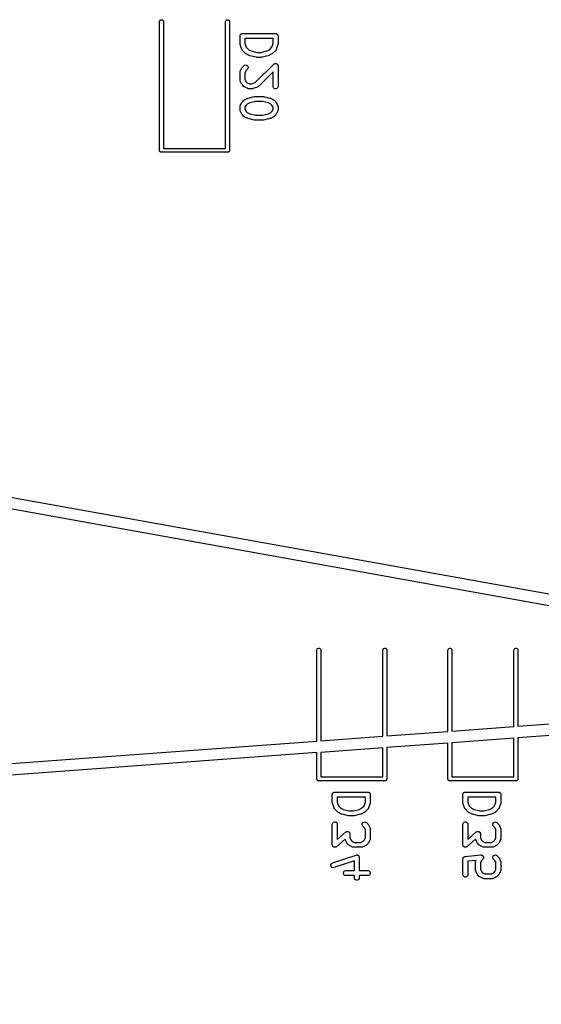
# Model space of a CAD drawing. Extents: x 48 to 353, y -143 to -50.
# Tile 35 of 70: x 145 to 161, y -104 to -74. Entities that reach past the tile are written whole.
import ezdxf

# ---------------------------------------------------------------- set-up
doc = ezdxf.new("R2010")
doc.units = 0
doc.header["$MEASUREMENT"] = 0
doc.layers.add('BLACK', color=7, linetype='CONTINUOUS')

msp = doc.modelspace()

# ---------------------------------------------------------------- linework, layer by layer
at = {"layer": 'Black'}
for p, q in [((148.959, -74.55), (148.962, -74.5295)), ((148.959, -78.45), (148.959, -74.55)), ((148.962, -74.5295), (148.973, -74.5114)), ((148.973, -74.5114), (148.989, -74.498)), ((148.989, -74.498), (149.008, -74.4909)), ((149.008, -74.4909), (149.029, -74.4909)), ((149.029, -74.4909), (149.049, -74.498)), ((149.049, -74.498), (149.065, -74.5114)), ((149.065, -74.5114), (149.075, -74.5295)), ((149.075, -74.5295), (149.079, -74.55)), ((149.079, -74.55), (149.079, -78.39)), ((150.959, -74.55), (150.962, -74.5295)), ((150.959, -78.39), (150.959, -74.55)), ((150.962, -74.5295), (150.973, -74.5114)), ((150.973, -74.5114), (150.989, -74.498)), ((150.989, -74.498), (151.008, -74.4909)), ((151.008, -74.4909), (151.029, -74.4909)), ((151.029, -74.4909), (151.049, -74.498)), ((151.049, -74.498), (151.065, -74.5114)), ((151.065, -74.5114), (151.075, -74.5295)), ((151.075, -74.5295), (151.079, -74.55)), ((151.079, -74.55), (151.079, -78.45)), ((151.396, -74.9857), (151.397, -74.9793)), ((151.396, -75.2238), (151.396, -74.9857)), ((151.397, -74.9727), (151.4, -74.9665)), ((151.397, -74.9793), (151.397, -74.9727)), ((151.4, -74.9665), (151.401, -74.9601)), ((151.401, -74.9601), (151.404, -74.9544)), ((151.404, -74.9544), (151.406, -74.9482)), ((151.406, -74.9482), (151.41, -74.9432)), ((151.41, -74.9432), (151.414, -74.9375)), ((151.414, -74.9375), (151.419, -74.9333)), ((151.419, -74.9333), (151.423, -74.9283)), ((151.423, -74.9283), (151.429, -74.925)), ((151.429, -74.925), (151.434, -74.9208)), ((151.434, -74.9208), (151.44, -74.9185)), ((151.44, -74.9185), (151.445, -74.9152)), ((151.445, -74.9152), (151.452, -74.9141)), ((151.452, -74.9141), (151.458, -74.9119)), ((151.458, -74.9119), (151.465, -74.9119)), ((151.465, -74.9119), (151.471, -74.9107)), ((151.471, -74.9107), (152.471, -74.9107)), ((151.546, -75.0607), (151.546, -75.2116)), ((152.396, -75.0607), (151.546, -75.0607)), ((152.396, -75.2116), (152.396, -75.0607)), ((152.471, -74.9107), (152.478, -74.9119)), ((152.478, -74.9119), (152.484, -74.9119)), ((152.484, -74.9119), (152.49, -74.9141)), ((152.49, -74.9141), (152.497, -74.9152)), ((152.497, -74.9152), (152.502, -74.9185)), ((152.502, -74.9185), (152.509, -74.9208)), ((152.509, -74.9208), (152.514, -74.925)), ((152.514, -74.925), (152.519, -74.9283)), ((152.519, -74.9283), (152.524, -74.9333)), ((152.524, -74.9333), (152.529, -74.9375)), ((152.529, -74.9375), (152.532, -74.9432)), ((152.532, -74.9432), (152.536, -74.9482)), ((152.536, -74.9482), (152.538, -74.9544)), ((152.538, -74.9544), (152.542, -74.9601)), ((152.542, -74.9601), (152.543, -74.9665)), ((152.543, -74.9665), (152.545, -74.9727)), ((152.545, -74.9727), (152.545, -74.9793)), ((152.545, -74.9793), (152.546, -74.9857)), ((152.546, -74.9857), (152.546, -75.2238)), ((151.398, -75.2356), (151.396, -75.2238)), ((151.4, -75.2475), (151.398, -75.2356)), ((151.448, -75.3904), (151.4, -75.2475)), ((151.45, -75.3942), (151.448, -75.3904)), ((151.451, -75.3984), (151.45, -75.3942)), ((151.456, -75.4056), (151.451, -75.3984)), ((151.46, -75.4133), (151.456, -75.4056)), ((151.463, -75.4162), (151.46, -75.4133)), ((151.466, -75.4197), (151.463, -75.4162)), ((151.561, -75.5149), (151.466, -75.4197)), ((151.546, -75.2116), (151.584, -75.3262)), ((151.584, -75.3262), (151.658, -75.4003)), ((151.658, -75.4003), (151.735, -75.4388)), ((151.735, -75.4388), (151.909, -75.4821)), ((151.909, -75.4821), (152.033, -75.4821)), ((152.033, -75.4821), (152.207, -75.4388)), ((152.207, -75.4388), (152.284, -75.4003)), ((152.284, -75.4003), (152.358, -75.3262)), ((152.358, -75.3262), (152.396, -75.2116)), ((152.477, -75.4197), (152.381, -75.5149)), ((152.479, -75.4162), (152.477, -75.4197)), ((152.482, -75.4133), (152.479, -75.4162)), ((152.486, -75.4056), (152.482, -75.4133)), ((152.491, -75.3984), (152.486, -75.4056)), ((152.493, -75.3942), (152.491, -75.3984)), ((152.495, -75.3904), (152.493, -75.3942)), ((152.542, -75.2475), (152.495, -75.3904)), ((152.544, -75.2356), (152.542, -75.2475)), ((152.546, -75.2238), (152.544, -75.2356)), ((151.571, -75.5218), (151.561, -75.5149)), ((151.58, -75.529), (151.571, -75.5218)), ((151.676, -75.5766), (151.58, -75.529)), ((151.684, -75.5789), (151.676, -75.5766)), ((151.691, -75.5823), (151.684, -75.5789)), ((151.882, -75.6299), (151.691, -75.5823)), ((151.891, -75.6305), (151.882, -75.6299)), ((151.9, -75.6321), (151.891, -75.6305)), ((152.043, -75.6321), (151.9, -75.6321)), ((152.052, -75.6305), (152.043, -75.6321)), ((152.061, -75.6299), (152.052, -75.6305)), ((152.251, -75.5823), (152.061, -75.6299)), ((152.259, -75.5789), (152.251, -75.5823)), ((152.267, -75.5766), (152.259, -75.5789)), ((152.362, -75.529), (152.267, -75.5766)), ((152.371, -75.5218), (152.362, -75.529)), ((152.381, -75.5149), (152.371, -75.5218)), ((72.6957, -76.0315), (176.279, -94.6917)), ((151.396, -76.081), (151.397, -76.0767)), ((151.396, -76.319), (151.396, -76.081)), ((151.397, -76.0724), (151.399, -76.064)), ((151.397, -76.0767), (151.397, -76.0724)), ((151.399, -76.064), (151.401, -76.0553)), ((151.401, -76.0553), (151.403, -76.0516)), ((151.403, -76.0516), (151.404, -76.0474)), ((151.404, -76.0474), (151.452, -75.9522)), ((151.452, -75.9522), (151.459, -75.9425)), ((151.459, -75.9425), (151.466, -75.9327)), ((151.466, -75.9327), (151.513, -75.8851)), ((151.513, -75.8851), (151.535, -75.8701)), ((151.535, -75.8701), (151.56, -75.8634)), ((151.58, -76.0301), (151.546, -76.0987)), ((151.56, -75.8634), (151.586, -75.8657)), ((151.619, -75.9911), (151.58, -76.0301)), ((151.586, -75.8657), (151.609, -75.8767)), ((151.609, -75.8767), (151.628, -75.8951)), ((151.634, -75.9698), (151.619, -75.9911)), ((151.628, -75.8951), (151.639, -75.9187)), ((151.641, -75.9446), (151.634, -75.9698)), ((151.639, -75.9187), (151.641, -75.9446)), ((151.859, -76.3964), (152.418, -75.8374)), ((152.396, -76.0715), (151.953, -76.5149)), ((152.396, -76.5095), (152.396, -76.0715)), ((152.418, -75.8374), (152.426, -75.8318)), ((152.426, -75.8318), (152.434, -75.8255)), ((152.434, -75.8255), (152.437, -75.8244)), ((152.437, -75.8244), (152.439, -75.8225)), ((152.439, -75.8225), (152.449, -75.82)), ((152.449, -75.82), (152.458, -75.8166)), ((152.458, -75.8166), (152.461, -75.8166)), ((152.461, -75.8166), (152.465, -75.8158)), ((152.465, -75.8158), (152.474, -75.8166)), ((152.474, -75.8166), (152.484, -75.8166)), ((152.484, -75.8166), (152.487, -75.8177)), ((152.487, -75.8177), (152.491, -75.818)), ((152.491, -75.818), (152.499, -75.8222)), ((152.499, -75.8222), (152.509, -75.8255)), ((152.509, -75.8255), (152.511, -75.8276)), ((152.511, -75.8276), (152.514, -75.829)), ((152.514, -75.829), (152.521, -75.836)), ((152.521, -75.836), (152.529, -75.8423)), ((152.529, -75.8423), (152.53, -75.8451)), ((152.53, -75.8451), (152.533, -75.8475)), ((152.533, -75.8475), (152.537, -75.8563)), ((152.537, -75.8563), (152.542, -75.8648)), ((152.542, -75.8648), (152.542, -75.8681)), ((152.542, -75.8681), (152.544, -75.8711)), ((152.544, -75.8711), (152.544, -75.8808)), ((152.544, -75.8808), (152.546, -75.8905)), ((152.546, -75.8905), (152.546, -76.5095)), ((151.397, -76.3233), (151.396, -76.319)), ((151.397, -76.3276), (151.397, -76.3233)), ((151.399, -76.336), (151.397, -76.3276)), ((151.401, -76.3447), (151.399, -76.336)), ((151.403, -76.3484), (151.401, -76.3447)), ((151.404, -76.3526), (151.403, -76.3484)), ((151.452, -76.4478), (151.404, -76.3526)), ((151.546, -76.0987), (151.546, -76.3013)), ((151.546, -76.3013), (151.58, -76.3699)), ((151.58, -76.3699), (151.611, -76.4003)), ((174.883, -94.7959), (72.7112, -76.3899)), ((151.459, -76.4575), (151.452, -76.4478)), ((151.466, -76.4673), (151.459, -76.4575)), ((151.513, -76.5149), (151.466, -76.4673)), ((151.523, -76.5218), (151.513, -76.5149)), ((151.533, -76.529), (151.523, -76.5218)), ((151.628, -76.5766), (151.533, -76.529)), ((151.611, -76.4003), (151.679, -76.4345)), ((151.632, -76.5778), (151.628, -76.5766)), ((151.636, -76.58), (151.632, -76.5778)), ((151.645, -76.5815), (151.636, -76.58)), ((151.653, -76.584), (151.645, -76.5815)), ((151.657, -76.5838), (151.653, -76.584)), ((151.662, -76.5845), (151.657, -76.5838)), ((151.757, -76.5845), (151.662, -76.5845)), ((151.679, -76.4345), (151.745, -76.4345)), ((151.745, -76.4345), (151.859, -76.3964)), ((151.769, -76.5824), (151.757, -76.5845)), ((151.781, -76.5807), (151.769, -76.5824)), ((151.923, -76.5331), (151.781, -76.5807)), ((151.927, -76.531), (151.923, -76.5331)), ((151.931, -76.5299), (151.927, -76.531)), ((151.939, -76.5248), (151.931, -76.5299)), ((151.946, -76.5207), (151.939, -76.5248)), ((151.949, -76.5174), (151.946, -76.5207)), ((151.953, -76.5149), (151.949, -76.5174)), ((152.401, -76.5352), (152.396, -76.5095)), ((152.414, -76.5577), (152.401, -76.5352)), ((152.434, -76.5745), (152.414, -76.5577)), ((152.458, -76.5834), (152.434, -76.5745)), ((152.484, -76.5834), (152.458, -76.5834)), ((152.509, -76.5745), (152.484, -76.5834)), ((152.529, -76.5577), (152.509, -76.5745)), ((152.542, -76.5352), (152.529, -76.5577)), ((152.546, -76.5095), (152.542, -76.5352)), ((151.459, -76.9901), (151.466, -76.9803)), ((151.466, -76.9803), (151.513, -76.9327)), ((151.513, -76.9327), (151.523, -76.9258)), ((151.523, -76.9258), (151.533, -76.9186)), ((151.533, -76.9186), (151.628, -76.871)), ((151.628, -76.871), (151.636, -76.8687)), ((151.636, -76.8687), (151.643, -76.8653)), ((151.643, -76.8653), (151.834, -76.8177)), ((151.861, -76.9655), (151.688, -77.0089)), ((151.834, -76.8177), (151.843, -76.8171)), ((151.843, -76.8171), (151.852, -76.8155)), ((151.852, -76.8155), (152.09, -76.8155)), ((152.081, -76.9655), (151.861, -76.9655)), ((152.254, -77.0089), (152.081, -76.9655)), ((152.09, -76.8155), (152.099, -76.8171)), ((152.099, -76.8171), (152.108, -76.8177)), ((152.108, -76.8177), (152.299, -76.8653)), ((152.299, -76.8653), (152.306, -76.8687)), ((152.306, -76.8687), (152.314, -76.871)), ((152.314, -76.871), (152.409, -76.9186)), ((152.409, -76.9186), (152.419, -76.9258)), ((152.419, -76.9258), (152.429, -76.9327)), ((152.429, -76.9327), (152.477, -76.9803)), ((152.477, -76.9803), (152.483, -76.9901)), ((151.396, -77.1286), (151.397, -77.1243)), ((151.396, -77.2238), (151.396, -77.1286)), ((151.397, -77.2281), (151.396, -77.2238)), ((151.397, -77.12), (151.399, -77.1116)), ((151.397, -77.1243), (151.397, -77.12)), ((151.397, -77.2324), (151.397, -77.2281)), ((151.399, -77.2408), (151.397, -77.2324)), ((151.399, -77.1116), (151.401, -77.1029)), ((151.401, -77.2495), (151.399, -77.2408)), ((151.401, -77.1029), (151.403, -77.0992)), ((151.403, -77.2532), (151.401, -77.2495)), ((151.403, -77.0992), (151.404, -77.095)), ((151.404, -77.2574), (151.403, -77.2532)), ((151.404, -77.095), (151.452, -76.9998)), ((151.452, -77.3526), (151.404, -77.2574)), ((151.452, -76.9998), (151.459, -76.9901)), ((151.58, -77.0778), (151.546, -77.1463)), ((151.546, -77.1463), (151.546, -77.2061)), ((151.546, -77.2061), (151.58, -77.2746)), ((151.611, -77.0474), (151.58, -77.0778)), ((151.58, -77.2746), (151.611, -77.305)), ((151.688, -77.0089), (151.611, -77.0474)), ((152.331, -77.0474), (152.254, -77.0089)), ((152.362, -77.0778), (152.331, -77.0474)), ((152.331, -77.305), (152.362, -77.2746)), ((152.396, -77.1463), (152.362, -77.0778)), ((152.362, -77.2746), (152.396, -77.2061)), ((152.396, -77.2061), (152.396, -77.1463)), ((152.483, -76.9901), (152.491, -76.9998)), ((152.491, -76.9998), (152.538, -77.095)), ((152.538, -77.2574), (152.491, -77.3526)), ((152.538, -77.095), (152.539, -77.0992)), ((152.539, -77.2532), (152.538, -77.2574)), ((152.539, -77.0992), (152.542, -77.1029)), ((152.542, -77.2495), (152.539, -77.2532)), ((152.542, -77.1029), (152.543, -77.1116)), ((152.543, -77.2408), (152.542, -77.2495)), ((152.543, -77.1116), (152.546, -77.12)), ((152.546, -77.2324), (152.543, -77.2408)), ((152.546, -77.12), (152.545, -77.1243)), ((152.545, -77.1243), (152.546, -77.1286)), ((152.546, -77.2238), (152.545, -77.2281)), ((152.545, -77.2281), (152.546, -77.2324)), ((152.546, -77.1286), (152.546, -77.2238)), ((151.459, -77.3622), (151.452, -77.3526)), ((151.466, -77.3721), (151.459, -77.3622)), ((151.513, -77.4197), (151.466, -77.3721)), ((151.523, -77.4266), (151.513, -77.4197)), ((151.533, -77.4337), (151.523, -77.4266)), ((151.628, -77.4814), (151.533, -77.4337)), ((151.611, -77.305), (151.688, -77.3435)), ((151.636, -77.4837), (151.628, -77.4814)), ((151.643, -77.487), (151.636, -77.4837)), ((151.834, -77.5347), (151.643, -77.487)), ((151.688, -77.3435), (151.861, -77.3869)), ((151.843, -77.5353), (151.834, -77.5347)), ((151.852, -77.5369), (151.843, -77.5353)), ((152.09, -77.5369), (151.852, -77.5369)), ((151.861, -77.3869), (152.081, -77.3869)), ((152.081, -77.3869), (152.254, -77.3435)), ((152.099, -77.5353), (152.09, -77.5369)), ((152.108, -77.5347), (152.099, -77.5353)), ((152.299, -77.487), (152.108, -77.5347)), ((152.254, -77.3435), (152.331, -77.305)), ((152.306, -77.4837), (152.299, -77.487)), ((152.314, -77.4814), (152.306, -77.4837)), ((152.409, -77.4337), (152.314, -77.4814)), ((152.419, -77.4266), (152.409, -77.4337)), ((152.429, -77.4197), (152.419, -77.4266)), ((152.477, -77.3721), (152.429, -77.4197)), ((152.483, -77.3622), (152.477, -77.3721)), ((152.491, -77.3526), (152.483, -77.3622)), ((148.96, -78.4552), (148.959, -78.45)), ((148.96, -78.4604), (148.96, -78.4552)), ((148.961, -78.4653), (148.96, -78.4604)), ((148.962, -78.4705), (148.961, -78.4653)), ((148.965, -78.4751), (148.962, -78.4705)), ((149.079, -78.39), (150.959, -78.39)), ((151.075, -78.4705), (151.073, -78.4751)), ((151.076, -78.4653), (151.075, -78.4705)), ((151.078, -78.4604), (151.076, -78.4653)), ((151.079, -78.45), (151.078, -78.4552)), ((151.078, -78.4552), (151.078, -78.4604)), ((148.967, -78.48), (148.965, -78.4751)), ((148.97, -78.484), (148.967, -78.48)), ((148.973, -78.4886), (148.97, -78.484)), ((148.977, -78.4919), (148.973, -78.4886)), ((148.98, -78.496), (148.977, -78.4919)), ((148.985, -78.4986), (148.98, -78.496)), ((148.989, -78.502), (148.985, -78.4986)), ((148.994, -78.5038), (148.989, -78.502)), ((148.998, -78.5064), (148.994, -78.5038)), ((149.003, -78.5073), (148.998, -78.5064)), ((149.008, -78.5091), (149.003, -78.5073)), ((149.014, -78.5091), (149.008, -78.5091)), ((149.019, -78.51), (149.014, -78.5091)), ((151.019, -78.51), (149.019, -78.51)), ((151.024, -78.5091), (151.019, -78.51)), ((151.029, -78.5091), (151.024, -78.5091)), ((151.034, -78.5073), (151.029, -78.5091)), ((151.039, -78.5064), (151.034, -78.5073)), ((151.044, -78.5038), (151.039, -78.5064)), ((151.049, -78.502), (151.044, -78.5038)), ((151.053, -78.4986), (151.049, -78.502)), ((151.057, -78.496), (151.053, -78.4986)), ((151.061, -78.4919), (151.057, -78.496)), ((151.065, -78.4886), (151.061, -78.4919)), ((151.067, -78.484), (151.065, -78.4886)), ((151.071, -78.48), (151.067, -78.484)), ((151.073, -78.4751), (151.071, -78.48)), ((153.721, -93.6), (153.725, -93.5795)), ((153.721, -96.351), (153.721, -93.6)), ((153.725, -93.5795), (153.735, -93.5614)), ((153.735, -93.5614), (153.751, -93.548)), ((153.751, -93.548), (153.771, -93.5409)), ((153.771, -93.5409), (153.792, -93.5409)), ((153.792, -93.5409), (153.811, -93.548)), ((153.811, -93.548), (153.827, -93.5614)), ((153.827, -93.5614), (153.838, -93.5795)), ((153.838, -93.5795), (153.841, -93.6)), ((153.841, -93.6), (153.841, -96.3422)), ((155.721, -93.6), (155.725, -93.5795)), ((155.721, -96.204), (155.721, -93.6)), ((155.725, -93.5795), (155.735, -93.5614)), ((155.735, -93.5614), (155.751, -93.548)), ((155.751, -93.548), (155.771, -93.5409)), ((155.771, -93.5409), (155.792, -93.5409)), ((155.792, -93.5409), (155.811, -93.548)), ((155.811, -93.548), (155.827, -93.5614)), ((155.827, -93.5614), (155.838, -93.5795)), ((155.838, -93.5795), (155.841, -93.6)), ((155.841, -93.6), (155.841, -96.1952)), ((157.69, -93.6), (157.694, -93.5795)), ((157.69, -96.0593), (157.69, -93.6)), ((157.694, -93.5795), (157.704, -93.5614)), ((157.704, -93.5614), (157.72, -93.548)), ((157.72, -93.548), (157.74, -93.5409)), ((157.74, -93.5409), (157.76, -93.5409)), ((157.76, -93.5409), (157.78, -93.548)), ((157.78, -93.548), (157.796, -93.5614)), ((157.796, -93.5614), (157.806, -93.5795)), ((157.806, -93.5795), (157.81, -93.6)), ((157.81, -93.6), (157.81, -96.0505)), ((159.69, -93.6), (159.694, -93.5795)), ((159.69, -95.9124), (159.69, -93.6)), ((159.694, -93.5795), (159.704, -93.5614)), ((159.704, -93.5614), (159.72, -93.548)), ((159.72, -93.548), (159.74, -93.5409)), ((159.74, -93.5409), (159.76, -93.5409)), ((159.76, -93.5409), (159.78, -93.548)), ((159.78, -93.548), (159.796, -93.5614)), ((159.796, -93.5614), (159.806, -93.5795)), ((159.806, -93.5795), (159.81, -93.6)), ((159.81, -93.6), (159.81, -95.9035)), ((159.81, -95.9035), (174.883, -94.7959)), ((176.23, -95.0478), (159.81, -96.2545)), ((155.841, -96.1952), (157.69, -96.0593)), ((157.81, -96.0505), (159.69, -95.9124)), ((48.7959, -104.061), (153.721, -96.351)), ((153.841, -96.3422), (155.721, -96.204)), ((159.69, -96.2633), (157.81, -96.4015)), ((159.69, -97.44), (159.69, -96.2633)), ((159.81, -96.2545), (159.81, -97.5)), ((155.721, -96.5549), (153.841, -96.6931)), ((155.721, -97.44), (155.721, -96.5549)), ((157.69, -96.4103), (155.841, -96.5461)), ((155.841, -96.5461), (155.841, -97.5)), ((157.69, -97.5), (157.69, -96.4103)), ((157.81, -96.4015), (157.81, -97.44)), ((153.721, -96.7019), (49.9277, -104.329)), ((153.721, -97.5), (153.721, -96.7019)), ((153.841, -96.6931), (153.841, -97.44)), ((153.722, -97.5052), (153.721, -97.5)), ((153.722, -97.5104), (153.722, -97.5052)), ((153.724, -97.5153), (153.722, -97.5104)), ((153.725, -97.5205), (153.724, -97.5153)), ((153.727, -97.5251), (153.725, -97.5205)), ((153.729, -97.53), (153.727, -97.5251)), ((153.733, -97.534), (153.729, -97.53)), ((153.735, -97.5386), (153.733, -97.534)), ((153.739, -97.5419), (153.735, -97.5386)), ((153.743, -97.546), (153.739, -97.5419)), ((153.747, -97.5486), (153.743, -97.546)), ((153.751, -97.552), (153.747, -97.5486)), ((153.756, -97.5538), (153.751, -97.552)), ((153.761, -97.5564), (153.756, -97.5538)), ((153.766, -97.5573), (153.761, -97.5564)), ((153.771, -97.5591), (153.766, -97.5573)), ((153.776, -97.5591), (153.771, -97.5591)), ((153.781, -97.56), (153.776, -97.5591)), ((155.781, -97.56), (153.781, -97.56)), ((153.841, -97.44), (155.721, -97.44)), ((155.786, -97.5591), (155.781, -97.56)), ((155.792, -97.5591), (155.786, -97.5591)), ((155.797, -97.5573), (155.792, -97.5591)), ((155.802, -97.5564), (155.797, -97.5573)), ((155.806, -97.5538), (155.802, -97.5564)), ((155.811, -97.552), (155.806, -97.5538)), ((155.815, -97.5486), (155.811, -97.552)), ((155.82, -97.546), (155.815, -97.5486)), ((155.823, -97.5419), (155.82, -97.546)), ((155.827, -97.5386), (155.823, -97.5419)), ((155.83, -97.534), (155.827, -97.5386)), ((155.833, -97.53), (155.83, -97.534)), ((155.835, -97.5251), (155.833, -97.53)), ((155.838, -97.5205), (155.835, -97.5251)), ((155.839, -97.5153), (155.838, -97.5205)), ((155.84, -97.5104), (155.839, -97.5153)), ((155.841, -97.5), (155.84, -97.5052)), ((155.84, -97.5052), (155.84, -97.5104)), ((157.691, -97.5052), (157.69, -97.5)), ((157.691, -97.5104), (157.691, -97.5052)), ((157.693, -97.5153), (157.691, -97.5104)), ((157.694, -97.5205), (157.693, -97.5153)), ((157.696, -97.5251), (157.694, -97.5205)), ((157.698, -97.53), (157.696, -97.5251)), ((157.701, -97.534), (157.698, -97.53)), ((157.704, -97.5386), (157.701, -97.534)), ((157.708, -97.5419), (157.704, -97.5386)), ((157.711, -97.546), (157.708, -97.5419)), ((157.716, -97.5486), (157.711, -97.546)), ((157.72, -97.552), (157.716, -97.5486)), ((157.725, -97.5538), (157.72, -97.552)), ((157.729, -97.5564), (157.725, -97.5538)), ((157.735, -97.5573), (157.729, -97.5564)), ((157.74, -97.5591), (157.735, -97.5573)), ((157.745, -97.5591), (157.74, -97.5591)), ((157.75, -97.56), (157.745, -97.5591)), ((159.75, -97.56), (157.75, -97.56)), ((157.81, -97.44), (159.69, -97.44)), ((159.755, -97.5591), (159.75, -97.56)), ((159.76, -97.5591), (159.755, -97.5591)), ((159.765, -97.5573), (159.76, -97.5591)), ((159.771, -97.5564), (159.765, -97.5573)), ((159.775, -97.5538), (159.771, -97.5564)), ((159.78, -97.552), (159.775, -97.5538)), ((159.784, -97.5486), (159.78, -97.552)), ((159.789, -97.546), (159.784, -97.5486)), ((159.792, -97.5419), (159.789, -97.546)), ((159.796, -97.5386), (159.792, -97.5419)), ((159.799, -97.534), (159.796, -97.5386)), ((159.802, -97.53), (159.799, -97.534)), ((159.804, -97.5251), (159.802, -97.53)), ((159.806, -97.5205), (159.804, -97.5251)), ((159.807, -97.5153), (159.806, -97.5205)), ((159.809, -97.5104), (159.807, -97.5153)), ((159.81, -97.5), (159.809, -97.5052)), ((159.809, -97.5052), (159.809, -97.5104)), ((154.19, -97.9727), (154.192, -97.9663)), ((154.19, -98.2108), (154.19, -97.9727)), ((154.192, -97.9597), (154.194, -97.9535)), ((154.192, -97.9663), (154.192, -97.9597)), ((154.194, -97.9535), (154.195, -97.9471)), ((154.195, -97.9471), (154.198, -97.9414)), ((154.198, -97.9414), (154.2, -97.9352)), ((154.2, -97.9352), (154.205, -97.9302)), ((154.205, -97.9302), (154.208, -97.9245)), ((154.208, -97.9245), (154.213, -97.9203)), ((154.213, -97.9203), (154.217, -97.9153)), ((154.217, -97.9153), (154.223, -97.912)), ((154.223, -97.912), (154.228, -97.9078)), ((154.228, -97.9078), (154.234, -97.9055)), ((154.234, -97.9055), (154.24, -97.9022)), ((154.24, -97.9022), (154.246, -97.9011)), ((154.246, -97.9011), (154.252, -97.8989)), ((154.252, -97.8989), (154.259, -97.8989)), ((154.259, -97.8989), (154.265, -97.8977)), ((154.265, -97.8977), (155.265, -97.8977)), ((154.34, -98.0477), (154.34, -98.1986)), ((155.19, -98.0477), (154.34, -98.0477)), ((155.19, -98.1986), (155.19, -98.0477)), ((155.265, -97.8977), (155.272, -97.8989)), ((155.272, -97.8989), (155.278, -97.8989)), ((155.278, -97.8989), (155.285, -97.9011)), ((155.285, -97.9011), (155.291, -97.9022)), ((155.291, -97.9022), (155.297, -97.9055)), ((155.297, -97.9055), (155.303, -97.9078)), ((155.303, -97.9078), (155.308, -97.912)), ((155.308, -97.912), (155.314, -97.9153)), ((155.314, -97.9153), (155.318, -97.9203)), ((155.318, -97.9203), (155.323, -97.9245)), ((155.323, -97.9245), (155.326, -97.9302)), ((155.326, -97.9302), (155.33, -97.9352)), ((155.33, -97.9352), (155.333, -97.9414)), ((155.333, -97.9414), (155.336, -97.9471)), ((155.336, -97.9471), (155.337, -97.9535)), ((155.337, -97.9535), (155.339, -97.9597)), ((155.339, -97.9597), (155.339, -97.9663)), ((155.339, -97.9663), (155.34, -97.9727)), ((155.34, -97.9727), (155.34, -98.2108)), ((158.143, -97.9727), (158.144, -97.9663)), ((158.143, -98.2108), (158.143, -97.9727)), ((158.144, -97.9597), (158.147, -97.9535)), ((158.144, -97.9663), (158.144, -97.9597)), ((158.147, -97.9535), (158.148, -97.9471)), ((158.148, -97.9471), (158.151, -97.9414)), ((158.151, -97.9414), (158.153, -97.9352)), ((158.153, -97.9352), (158.158, -97.9302)), ((158.158, -97.9302), (158.161, -97.9245)), ((158.161, -97.9245), (158.166, -97.9203)), ((158.166, -97.9203), (158.17, -97.9153)), ((158.17, -97.9153), (158.176, -97.912)), ((158.176, -97.912), (158.181, -97.9078)), ((158.181, -97.9078), (158.187, -97.9055)), ((158.187, -97.9055), (158.193, -97.9022)), ((158.193, -97.9022), (158.199, -97.9011)), ((158.199, -97.9011), (158.205, -97.8989)), ((158.205, -97.8989), (158.212, -97.8989)), ((158.212, -97.8989), (158.218, -97.8977)), ((158.218, -97.8977), (159.218, -97.8977)), ((158.293, -98.0477), (158.293, -98.1986)), ((159.143, -98.0477), (158.293, -98.0477)), ((159.143, -98.1986), (159.143, -98.0477)), ((159.218, -97.8977), (159.225, -97.8989)), ((159.225, -97.8989), (159.231, -97.8989)), ((159.231, -97.8989), (159.237, -97.9011)), ((159.237, -97.9011), (159.244, -97.9022)), ((159.244, -97.9022), (159.25, -97.9055)), ((159.25, -97.9055), (159.256, -97.9078)), ((159.256, -97.9078), (159.261, -97.912)), ((159.261, -97.912), (159.266, -97.9153)), ((159.266, -97.9153), (159.271, -97.9203)), ((159.271, -97.9203), (159.276, -97.9245)), ((159.276, -97.9245), (159.279, -97.9302)), ((159.279, -97.9302), (159.283, -97.9352)), ((159.283, -97.9352), (159.285, -97.9414)), ((159.285, -97.9414), (159.289, -97.9471)), ((159.289, -97.9471), (159.29, -97.9535)), ((159.29, -97.9535), (159.292, -97.9597)), ((159.292, -97.9597), (159.292, -97.9663)), ((159.292, -97.9663), (159.293, -97.9727)), ((159.293, -97.9727), (159.293, -98.2108)), ((154.192, -98.2227), (154.19, -98.2108)), ((154.194, -98.2345), (154.192, -98.2227)), ((154.242, -98.3774), (154.194, -98.2345)), ((154.244, -98.3812), (154.242, -98.3774)), ((154.245, -98.3854), (154.244, -98.3812)), ((154.25, -98.3926), (154.245, -98.3854)), ((154.254, -98.4003), (154.25, -98.3926)), ((154.257, -98.4032), (154.254, -98.4003)), ((154.26, -98.4067), (154.257, -98.4032)), ((154.355, -98.5019), (154.26, -98.4067)), ((154.34, -98.1986), (154.379, -98.3132)), ((154.379, -98.3132), (154.453, -98.3873)), ((154.453, -98.3873), (154.53, -98.4258)), ((154.53, -98.4258), (154.703, -98.4691)), ((154.828, -98.4691), (155.001, -98.4258)), ((155.001, -98.4258), (155.078, -98.3873)), ((155.078, -98.3873), (155.152, -98.3132)), ((155.152, -98.3132), (155.19, -98.1986)), ((155.271, -98.4067), (155.176, -98.5019)), ((155.273, -98.4032), (155.271, -98.4067)), ((155.277, -98.4003), (155.273, -98.4032)), ((155.281, -98.3926), (155.277, -98.4003)), ((155.286, -98.3854), (155.281, -98.3926)), ((155.287, -98.3812), (155.286, -98.3854)), ((155.289, -98.3774), (155.287, -98.3812)), ((155.337, -98.2345), (155.289, -98.3774)), ((155.338, -98.2227), (155.337, -98.2345)), ((155.34, -98.2108), (155.338, -98.2227)), ((158.145, -98.2227), (158.143, -98.2108)), ((158.147, -98.2345), (158.145, -98.2227)), ((158.195, -98.3774), (158.147, -98.2345)), ((158.197, -98.3812), (158.195, -98.3774)), ((158.198, -98.3854), (158.197, -98.3812)), ((158.203, -98.3926), (158.198, -98.3854)), ((158.207, -98.4003), (158.203, -98.3926)), ((158.21, -98.4032), (158.207, -98.4003)), ((158.213, -98.4067), (158.21, -98.4032)), ((158.308, -98.5019), (158.213, -98.4067)), ((158.293, -98.1986), (158.331, -98.3132)), ((158.331, -98.3132), (158.406, -98.3873)), ((158.406, -98.3873), (158.483, -98.4258)), ((158.483, -98.4258), (158.656, -98.4691)), ((158.78, -98.4691), (158.954, -98.4258)), ((158.954, -98.4258), (159.031, -98.3873)), ((159.031, -98.3873), (159.105, -98.3132)), ((159.105, -98.3132), (159.143, -98.1986)), ((159.224, -98.4067), (159.128, -98.5019)), ((159.226, -98.4032), (159.224, -98.4067)), ((159.229, -98.4003), (159.226, -98.4032)), ((159.234, -98.3926), (159.229, -98.4003)), ((159.239, -98.3854), (159.234, -98.3926)), ((159.24, -98.3812), (159.239, -98.3854)), ((159.242, -98.3774), (159.24, -98.3812)), ((159.289, -98.2345), (159.242, -98.3774)), ((159.291, -98.2227), (159.289, -98.2345)), ((159.293, -98.2108), (159.291, -98.2227)), ((154.365, -98.5088), (154.355, -98.5019)), ((154.375, -98.516), (154.365, -98.5088)), ((154.47, -98.5636), (154.375, -98.516)), ((154.478, -98.5659), (154.47, -98.5636)), ((154.485, -98.5693), (154.478, -98.5659)), ((154.676, -98.6169), (154.485, -98.5693)), ((154.685, -98.6175), (154.676, -98.6169)), ((154.694, -98.6191), (154.685, -98.6175)), ((154.837, -98.6191), (154.694, -98.6191)), ((154.703, -98.4691), (154.828, -98.4691)), ((154.846, -98.6175), (154.837, -98.6191)), ((154.855, -98.6169), (154.846, -98.6175)), ((155.045, -98.5693), (154.855, -98.6169)), ((155.053, -98.5659), (155.045, -98.5693)), ((155.061, -98.5636), (155.053, -98.5659)), ((155.156, -98.516), (155.061, -98.5636)), ((155.166, -98.5088), (155.156, -98.516)), ((155.176, -98.5019), (155.166, -98.5088)), ((158.318, -98.5088), (158.308, -98.5019)), ((158.328, -98.516), (158.318, -98.5088)), ((158.423, -98.5636), (158.328, -98.516)), ((158.431, -98.5659), (158.423, -98.5636)), ((158.438, -98.5693), (158.431, -98.5659)), ((158.629, -98.6169), (158.438, -98.5693)), ((158.638, -98.6175), (158.629, -98.6169)), ((158.647, -98.6191), (158.638, -98.6175)), ((158.79, -98.6191), (158.647, -98.6191)), ((158.656, -98.4691), (158.78, -98.4691)), ((158.799, -98.6175), (158.79, -98.6191)), ((158.808, -98.6169), (158.799, -98.6175)), ((158.998, -98.5693), (158.808, -98.6169)), ((159.006, -98.5659), (158.998, -98.5693)), ((159.014, -98.5636), (159.006, -98.5659)), ((159.109, -98.516), (159.014, -98.5636)), ((159.119, -98.5088), (159.109, -98.516)), ((159.128, -98.5019), (159.119, -98.5088)), ((154.19, -98.8775), (154.195, -98.8518)), ((154.19, -99.4965), (154.19, -98.8775)), ((154.195, -98.8518), (154.208, -98.8293)), ((154.208, -98.8293), (154.228, -98.8125)), ((154.228, -98.8125), (154.252, -98.8036)), ((154.252, -98.8036), (154.278, -98.8036)), ((154.278, -98.8036), (154.303, -98.8125)), ((154.303, -98.8125), (154.323, -98.8293)), ((154.323, -98.8293), (154.336, -98.8518)), ((154.336, -98.8518), (154.34, -98.8775)), ((154.34, -98.8775), (154.34, -99.3312)), ((155.095, -98.884), (155.098, -98.8581)), ((155.102, -98.9092), (155.095, -98.884)), ((155.098, -98.8581), (155.109, -98.8345)), ((155.117, -98.9305), (155.102, -98.9092)), ((155.109, -98.8345), (155.127, -98.816)), ((155.156, -98.9695), (155.117, -98.9305)), ((155.127, -98.816), (155.151, -98.805)), ((155.151, -98.805), (155.177, -98.8028)), ((155.19, -99.038), (155.156, -98.9695)), ((155.177, -98.8028), (155.202, -98.8095)), ((155.19, -99.2883), (155.19, -99.038)), ((155.202, -98.8095), (155.223, -98.8244)), ((155.223, -98.8244), (155.271, -98.8721)), ((155.271, -98.8721), (155.278, -98.8819)), ((155.278, -98.8819), (155.285, -98.8916)), ((155.285, -98.8916), (155.332, -98.9868)), ((155.332, -98.9868), (155.334, -98.9909)), ((155.334, -98.9909), (155.336, -98.9947)), ((155.336, -98.9947), (155.337, -99.0033)), ((155.337, -99.0033), (155.34, -99.0118)), ((155.34, -99.0118), (155.34, -99.0161)), ((155.34, -99.0161), (155.34, -99.0203)), ((155.34, -99.0203), (155.34, -99.306)), ((158.143, -98.8775), (158.148, -98.8518)), ((158.143, -99.4965), (158.143, -98.8775)), ((158.148, -98.8518), (158.161, -98.8293)), ((158.161, -98.8293), (158.181, -98.8125)), ((158.181, -98.8125), (158.205, -98.8036)), ((158.205, -98.8036), (158.231, -98.8036)), ((158.231, -98.8036), (158.256, -98.8125)), ((158.256, -98.8125), (158.276, -98.8293)), ((158.276, -98.8293), (158.289, -98.8518)), ((158.289, -98.8518), (158.293, -98.8775)), ((158.293, -98.8775), (158.293, -99.3312)), ((159.048, -98.884), (159.051, -98.8581)), ((159.055, -98.9092), (159.048, -98.884)), ((159.051, -98.8581), (159.062, -98.8345)), ((159.07, -98.9305), (159.055, -98.9092)), ((159.062, -98.8345), (159.08, -98.816)), ((159.109, -98.9695), (159.07, -98.9305)), ((159.08, -98.816), (159.104, -98.805)), ((159.104, -98.805), (159.13, -98.8028)), ((159.143, -99.038), (159.109, -98.9695)), ((159.13, -98.8028), (159.155, -98.8095)), ((159.143, -99.2883), (159.143, -99.038)), ((159.155, -98.8095), (159.176, -98.8244)), ((159.176, -98.8244), (159.224, -98.8721)), ((159.224, -98.8721), (159.231, -98.8819)), ((159.231, -98.8819), (159.238, -98.8916)), ((159.238, -98.8916), (159.285, -98.9868)), ((159.285, -98.9868), (159.287, -98.9909)), ((159.287, -98.9909), (159.289, -98.9947)), ((159.289, -98.9947), (159.29, -99.0033)), ((159.29, -99.0033), (159.293, -99.0118)), ((159.293, -99.0118), (159.293, -99.0161)), ((159.293, -99.0161), (159.293, -99.0203)), ((159.293, -99.0203), (159.293, -99.306)), ((154.575, -99.3255), (154.315, -99.553)), ((154.34, -99.3312), (154.597, -99.1067)), ((154.576, -99.3317), (154.575, -99.3255)), ((154.578, -99.3354), (154.576, -99.3317)), ((154.579, -99.3396), (154.578, -99.3354)), ((154.627, -99.4348), (154.579, -99.3396)), ((154.597, -99.1067), (154.603, -99.1029)), ((154.603, -99.1029), (154.609, -99.0982)), ((154.609, -99.0982), (154.614, -99.0963)), ((154.614, -99.0963), (154.619, -99.0933)), ((154.619, -99.0933), (154.626, -99.0918)), ((154.626, -99.0918), (154.633, -99.0893)), ((154.633, -99.0893), (154.639, -99.0893)), ((154.639, -99.0893), (154.645, -99.0882)), ((154.645, -99.0882), (154.652, -99.0893)), ((154.652, -99.0893), (154.659, -99.0893)), ((154.659, -99.0893), (154.665, -99.0913)), ((154.665, -99.0913), (154.671, -99.0922)), ((154.671, -99.0922), (154.677, -99.0957)), ((154.677, -99.0957), (154.684, -99.0982)), ((154.684, -99.0982), (154.688, -99.102)), ((154.688, -99.102), (154.693, -99.1047)), ((154.693, -99.1047), (154.698, -99.1103)), ((154.698, -99.1103), (154.704, -99.115)), ((154.704, -99.115), (154.707, -99.12)), ((154.707, -99.12), (154.71, -99.1244)), ((154.71, -99.1244), (154.713, -99.1312)), ((154.713, -99.1312), (154.717, -99.1375)), ((154.717, -99.1375), (154.718, -99.1432)), ((154.718, -99.1432), (154.72, -99.1486)), ((154.72, -99.1486), (154.72, -99.156)), ((154.72, -99.156), (154.721, -99.1632)), ((154.721, -99.1632), (154.721, -99.2883)), ((154.721, -99.2883), (154.756, -99.3569)), ((154.756, -99.3569), (154.786, -99.3873)), ((155.126, -99.3873), (155.156, -99.3569)), ((155.156, -99.3569), (155.19, -99.2883)), ((155.332, -99.3396), (155.285, -99.4348)), ((155.334, -99.3354), (155.332, -99.3396)), ((155.336, -99.3317), (155.334, -99.3354)), ((155.337, -99.323), (155.336, -99.3317)), ((155.34, -99.3146), (155.337, -99.323)), ((155.34, -99.306), (155.34, -99.3103)), ((155.34, -99.3103), (155.34, -99.3146)), ((158.528, -99.3255), (158.268, -99.553)), ((158.293, -99.3312), (158.55, -99.1067)), ((158.529, -99.3317), (158.528, -99.3255)), ((158.531, -99.3354), (158.529, -99.3317)), ((158.532, -99.3396), (158.531, -99.3354)), ((158.58, -99.4348), (158.532, -99.3396)), ((158.55, -99.1067), (158.556, -99.1029)), ((158.556, -99.1029), (158.562, -99.0982)), ((158.562, -99.0982), (158.567, -99.0963)), ((158.567, -99.0963), (158.572, -99.0933)), ((158.572, -99.0933), (158.579, -99.0918)), ((158.579, -99.0918), (158.586, -99.0893)), ((158.586, -99.0893), (158.592, -99.0893)), ((158.592, -99.0893), (158.598, -99.0882)), ((158.598, -99.0882), (158.605, -99.0893)), ((158.605, -99.0893), (158.612, -99.0893)), ((158.612, -99.0893), (158.618, -99.0913)), ((158.618, -99.0913), (158.623, -99.0922)), ((158.623, -99.0922), (158.63, -99.0957)), ((158.63, -99.0957), (158.637, -99.0982)), ((158.637, -99.0982), (158.641, -99.102)), ((158.641, -99.102), (158.646, -99.1047)), ((158.646, -99.1047), (158.651, -99.1103)), ((158.651, -99.1103), (158.657, -99.115)), ((158.657, -99.115), (158.66, -99.12)), ((158.66, -99.12), (158.663, -99.1244)), ((158.663, -99.1244), (158.666, -99.1312)), ((158.666, -99.1312), (158.67, -99.1375)), ((158.67, -99.1375), (158.671, -99.1432)), ((158.671, -99.1432), (158.673, -99.1486)), ((158.673, -99.1486), (158.673, -99.156)), ((158.673, -99.156), (158.674, -99.1632)), ((158.674, -99.1632), (158.674, -99.2883)), ((158.674, -99.2883), (158.708, -99.3569)), ((158.708, -99.3569), (158.739, -99.3873)), ((159.079, -99.3873), (159.109, -99.3569)), ((159.109, -99.3569), (159.143, -99.2883)), ((159.285, -99.3396), (159.238, -99.4348)), ((159.287, -99.3354), (159.285, -99.3396)), ((159.289, -99.3317), (159.287, -99.3354)), ((159.29, -99.323), (159.289, -99.3317)), ((159.293, -99.3146), (159.29, -99.323)), ((159.293, -99.306), (159.293, -99.3103)), ((159.293, -99.3103), (159.293, -99.3146)), ((154.192, -99.5037), (154.19, -99.4965)), ((154.192, -99.5111), (154.192, -99.5037)), ((154.194, -99.5165), (154.192, -99.5111)), ((154.195, -99.5222), (154.194, -99.5165)), ((154.199, -99.5285), (154.195, -99.5222)), ((154.201, -99.5354), (154.199, -99.5285)), ((154.205, -99.5397), (154.201, -99.5354)), ((154.208, -99.5447), (154.205, -99.5397)), ((154.214, -99.5494), (154.208, -99.5447)), ((154.218, -99.555), (154.214, -99.5494)), ((154.223, -99.5578), (154.218, -99.555)), ((154.228, -99.5615), (154.223, -99.5578)), ((154.235, -99.564), (154.228, -99.5615)), ((154.241, -99.5675), (154.235, -99.564)), ((154.247, -99.5684), (154.241, -99.5675)), ((154.252, -99.5704), (154.247, -99.5684)), ((154.26, -99.5704), (154.252, -99.5704)), ((154.267, -99.5715), (154.26, -99.5704)), ((154.273, -99.5704), (154.267, -99.5715)), ((154.278, -99.5704), (154.273, -99.5704)), ((154.285, -99.5679), (154.278, -99.5704)), ((154.292, -99.5665), (154.285, -99.5679)), ((154.297, -99.5635), (154.292, -99.5665)), ((154.303, -99.5615), (154.297, -99.5635)), ((154.308, -99.5568), (154.303, -99.5615)), ((154.315, -99.553), (154.308, -99.5568)), ((154.634, -99.4445), (154.627, -99.4348)), ((154.641, -99.4543), (154.634, -99.4445)), ((154.689, -99.5019), (154.641, -99.4543)), ((154.698, -99.5088), (154.689, -99.5019)), ((154.708, -99.516), (154.698, -99.5088)), ((154.803, -99.5636), (154.708, -99.516)), ((154.786, -99.3873), (154.855, -99.4215)), ((154.807, -99.5648), (154.803, -99.5636)), ((154.811, -99.567), (154.807, -99.5648)), ((154.82, -99.5685), (154.811, -99.567)), ((154.828, -99.571), (154.82, -99.5685)), ((154.833, -99.5708), (154.828, -99.571)), ((154.837, -99.5715), (154.833, -99.5708)), ((155.075, -99.5715), (154.837, -99.5715)), ((154.855, -99.4215), (155.057, -99.4215)), ((155.057, -99.4215), (155.126, -99.3873)), ((155.079, -99.5708), (155.075, -99.5715)), ((155.083, -99.571), (155.079, -99.5708)), ((155.092, -99.5685), (155.083, -99.571)), ((155.101, -99.567), (155.092, -99.5685)), ((155.104, -99.5648), (155.101, -99.567)), ((155.108, -99.5636), (155.104, -99.5648)), ((155.204, -99.516), (155.108, -99.5636)), ((155.213, -99.5088), (155.204, -99.516)), ((155.223, -99.5019), (155.213, -99.5088)), ((155.271, -99.4543), (155.223, -99.5019)), ((155.278, -99.4445), (155.271, -99.4543)), ((155.285, -99.4348), (155.278, -99.4445)), ((158.145, -99.5037), (158.143, -99.4965)), ((158.145, -99.5111), (158.145, -99.5037)), ((158.147, -99.5165), (158.145, -99.5111)), ((158.148, -99.5222), (158.147, -99.5165)), ((158.151, -99.5285), (158.148, -99.5222)), ((158.154, -99.5354), (158.151, -99.5285)), ((158.158, -99.5397), (158.154, -99.5354)), ((158.161, -99.5447), (158.158, -99.5397)), ((158.166, -99.5494), (158.161, -99.5447)), ((158.171, -99.555), (158.166, -99.5494)), ((158.176, -99.5578), (158.171, -99.555)), ((158.181, -99.5615), (158.176, -99.5578)), ((158.188, -99.564), (158.181, -99.5615)), ((158.194, -99.5675), (158.188, -99.564)), ((158.2, -99.5684), (158.194, -99.5675)), ((158.205, -99.5704), (158.2, -99.5684)), ((158.213, -99.5704), (158.205, -99.5704)), ((158.22, -99.5715), (158.213, -99.5704)), ((158.225, -99.5704), (158.22, -99.5715)), ((158.231, -99.5704), (158.225, -99.5704)), ((158.238, -99.5679), (158.231, -99.5704)), ((158.245, -99.5665), (158.238, -99.5679)), ((158.25, -99.5635), (158.245, -99.5665)), ((158.256, -99.5615), (158.25, -99.5635)), ((158.261, -99.5568), (158.256, -99.5615)), ((158.268, -99.553), (158.261, -99.5568)), ((158.587, -99.4445), (158.58, -99.4348)), ((158.594, -99.4543), (158.587, -99.4445)), ((158.641, -99.5019), (158.594, -99.4543)), ((158.651, -99.5088), (158.641, -99.5019)), ((158.661, -99.516), (158.651, -99.5088)), ((158.756, -99.5636), (158.661, -99.516)), ((158.739, -99.3873), (158.807, -99.4215)), ((158.76, -99.5648), (158.756, -99.5636)), ((158.764, -99.567), (158.76, -99.5648)), ((158.773, -99.5685), (158.764, -99.567)), ((158.781, -99.571), (158.773, -99.5685)), ((158.785, -99.5708), (158.781, -99.571)), ((158.79, -99.5715), (158.785, -99.5708)), ((159.028, -99.5715), (158.79, -99.5715)), ((158.807, -99.4215), (159.01, -99.4215)), ((159.01, -99.4215), (159.079, -99.3873)), ((159.032, -99.5708), (159.028, -99.5715)), ((159.036, -99.571), (159.032, -99.5708)), ((159.045, -99.5685), (159.036, -99.571)), ((159.053, -99.567), (159.045, -99.5685)), ((159.057, -99.5648), (159.053, -99.567)), ((159.061, -99.5636), (159.057, -99.5648)), ((159.157, -99.516), (159.061, -99.5636)), ((159.166, -99.5088), (159.157, -99.516)), ((159.176, -99.5019), (159.166, -99.5088)), ((159.224, -99.4543), (159.176, -99.5019)), ((159.231, -99.4445), (159.224, -99.4543)), ((159.238, -99.4348), (159.231, -99.4445)), ((154.194, -100.044), (154.908, -99.8063)), ((154.908, -99.8063), (154.914, -99.8055)), ((154.914, -99.8055), (154.919, -99.8036)), ((154.919, -99.8036), (154.927, -99.8036)), ((154.927, -99.8036), (154.934, -99.8025)), ((154.934, -99.8025), (154.94, -99.8036)), ((154.94, -99.8036), (154.945, -99.8036)), ((154.945, -99.8036), (154.952, -99.8062)), ((154.952, -99.8062), (154.96, -99.8077)), ((154.96, -99.8077), (154.964, -99.8106)), ((154.964, -99.8106), (154.97, -99.8125)), ((154.97, -99.8125), (154.975, -99.8174)), ((154.975, -99.8174), (154.982, -99.8214)), ((154.982, -99.8214), (154.985, -99.8257)), ((154.985, -99.8257), (154.99, -99.8293)), ((154.99, -99.8293), (154.993, -99.8358)), ((154.993, -99.8358), (154.998, -99.8418)), ((154.998, -99.8418), (155, -99.847)), ((155, -99.847), (155.003, -99.8518)), ((155.003, -99.8518), (155.004, -99.8593)), ((155.004, -99.8593), (155.006, -99.8665)), ((155.006, -99.8665), (155.006, -99.872)), ((155.006, -99.872), (155.007, -99.8775)), ((155.007, -99.8775), (155.007, -100.279)), ((158.143, -99.9195), (158.146, -99.9095)), ((158.144, -99.9223), (158.143, -99.9195)), ((158.143, -99.9251), (158.144, -99.9223)), ((158.143, -100.401), (158.143, -99.9251)), ((158.146, -99.9095), (158.148, -99.8994)), ((158.148, -99.8994), (158.149, -99.897)), ((158.149, -99.897), (158.15, -99.8942)), ((158.15, -99.8942), (158.156, -99.8858)), ((158.156, -99.8858), (158.161, -99.8769)), ((158.161, -99.8769), (158.163, -99.8751)), ((158.163, -99.8751), (158.165, -99.8727)), ((158.165, -99.8727), (158.173, -99.8667)), ((158.173, -99.8667), (158.181, -99.8601)), ((158.181, -99.8601), (158.183, -99.8592)), ((158.183, -99.8592), (158.186, -99.8575)), ((158.186, -99.8575), (158.196, -99.8547)), ((158.196, -99.8547), (158.205, -99.8512)), ((158.205, -99.8512), (158.208, -99.8512)), ((158.208, -99.8512), (158.211, -99.8505)), ((158.211, -99.8505), (158.687, -99.8028)), ((158.687, -99.8028), (158.687, -99.8029)), ((158.687, -99.8029), (158.688, -99.8028)), ((158.688, -99.8028), (158.7, -99.8039)), ((158.7, -99.8039), (158.713, -99.8048)), ((158.747, -99.9305), (158.708, -99.9695)), ((158.713, -99.8048), (158.713, -99.805)), ((158.713, -99.805), (158.714, -99.805)), ((158.714, -99.805), (158.725, -99.8103)), ((158.725, -99.8103), (158.737, -99.8155)), ((158.737, -99.8155), (158.737, -99.8158)), ((158.737, -99.8158), (158.737, -99.816)), ((158.737, -99.816), (158.746, -99.8249)), ((158.746, -99.8249), (158.755, -99.8337)), ((158.748, -99.9301), (158.747, -99.9305)), ((158.755, -99.9194), (158.748, -99.9298)), ((158.748, -99.9298), (158.748, -99.9301)), ((158.755, -99.8337), (158.756, -99.8341)), ((158.762, -99.9092), (158.755, -99.9194)), ((158.756, -99.8341), (158.756, -99.8345)), ((158.756, -99.8345), (158.761, -99.8458)), ((158.761, -99.8458), (158.767, -99.8572)), ((158.763, -99.9087), (158.762, -99.9092)), ((158.766, -99.8961), (158.763, -99.9083)), ((158.763, -99.9083), (158.763, -99.9087)), ((158.769, -99.884), (158.766, -99.8961)), ((158.767, -99.8572), (158.767, -99.8576)), ((158.767, -99.8576), (158.767, -99.8581)), ((158.767, -99.8581), (158.768, -99.8705)), ((158.768, -99.8705), (158.769, -99.8831)), ((158.769, -99.8831), (158.769, -99.8835)), ((158.769, -99.8835), (158.769, -99.884)), ((159.048, -99.884), (159.051, -99.8581)), ((159.055, -99.9092), (159.048, -99.884)), ((159.051, -99.8581), (159.062, -99.8345)), ((159.07, -99.9305), (159.055, -99.9092)), ((159.062, -99.8345), (159.08, -99.816)), ((159.109, -99.9695), (159.07, -99.9305)), ((159.08, -99.816), (159.104, -99.805)), ((159.104, -99.805), (159.13, -99.8028)), ((159.13, -99.8028), (159.155, -99.8095)), ((159.155, -99.8095), (159.176, -99.8244)), ((159.176, -99.8244), (159.224, -99.8721)), ((159.224, -99.8721), (159.231, -99.8819)), ((159.231, -99.8819), (159.238, -99.8916)), ((159.238, -99.8916), (159.285, -99.9868)), ((154.144, -100.101), (154.154, -100.076)), ((154.144, -100.127), (154.144, -100.101)), ((154.152, -100.151), (154.144, -100.127)), ((154.168, -100.172), (154.152, -100.151)), ((154.154, -100.076), (154.171, -100.057)), ((154.19, -100.185), (154.168, -100.172)), ((154.171, -100.057), (154.194, -100.044)), ((154.216, -100.191), (154.19, -100.185)), ((154.241, -100.187), (154.216, -100.191)), ((154.857, -99.9815), (154.241, -100.187)), ((154.857, -100.279), (154.857, -99.9815)), ((158.541, -99.9681), (158.293, -99.993)), ((158.293, -99.993), (158.293, -100.401)), ((158.524, -100.02), (158.525, -100.016)), ((158.524, -100.258), (158.524, -100.02)), ((158.525, -100.012), (158.527, -100.003)), ((158.525, -100.016), (158.525, -100.012)), ((158.527, -100.003), (158.529, -99.9947)), ((158.529, -99.9947), (158.531, -99.9909)), ((158.531, -99.9909), (158.532, -99.9868)), ((158.532, -99.9868), (158.541, -99.9681)), ((158.708, -99.9695), (158.674, -100.038)), ((158.674, -100.038), (158.674, -100.241)), ((158.674, -100.241), (158.708, -100.309)), ((159.143, -100.038), (159.109, -99.9695)), ((159.109, -100.309), (159.143, -100.241)), ((159.143, -100.241), (159.143, -100.038)), ((159.285, -99.9868), (159.287, -99.9909)), ((159.287, -99.9909), (159.289, -99.9947)), ((159.289, -99.9947), (159.29, -100.003)), ((159.29, -100.003), (159.293, -100.012)), ((159.293, -100.012), (159.293, -100.016)), ((159.293, -100.016), (159.293, -100.02)), ((159.293, -100.02), (159.293, -100.258)), ((154.525, -100.341), (154.534, -100.316)), ((154.525, -100.367), (154.525, -100.341)), ((154.534, -100.391), (154.525, -100.367)), ((154.534, -100.316), (154.551, -100.296)), ((154.551, -100.411), (154.534, -100.391)), ((154.551, -100.296), (154.573, -100.283)), ((154.573, -100.424), (154.551, -100.411)), ((154.573, -100.283), (154.599, -100.279)), ((154.599, -100.429), (154.573, -100.424)), ((154.599, -100.279), (154.857, -100.279)), ((154.857, -100.429), (154.599, -100.429)), ((154.857, -100.497), (154.857, -100.429)), ((154.862, -100.522), (154.857, -100.497)), ((154.875, -100.545), (154.862, -100.522)), ((154.895, -100.561), (154.875, -100.545)), ((154.99, -100.545), (154.97, -100.561)), ((155.003, -100.522), (154.99, -100.545)), ((155.007, -100.497), (155.003, -100.522)), ((155.007, -100.279), (155.265, -100.279)), ((155.265, -100.429), (155.007, -100.429)), ((155.007, -100.429), (155.007, -100.497)), ((155.265, -100.279), (155.291, -100.283)), ((155.291, -100.424), (155.265, -100.429)), ((155.291, -100.283), (155.314, -100.296)), ((155.314, -100.411), (155.291, -100.424)), ((155.314, -100.296), (155.33, -100.316)), ((155.33, -100.391), (155.314, -100.411)), ((155.33, -100.316), (155.339, -100.341)), ((155.339, -100.367), (155.33, -100.391)), ((155.339, -100.341), (155.339, -100.367)), ((158.148, -100.427), (158.143, -100.401)), ((158.161, -100.449), (158.148, -100.427)), ((158.181, -100.466), (158.161, -100.449)), ((158.205, -100.475), (158.181, -100.466)), ((158.231, -100.475), (158.205, -100.475)), ((158.256, -100.466), (158.231, -100.475)), ((158.276, -100.449), (158.256, -100.466)), ((158.289, -100.427), (158.276, -100.449)), ((158.293, -100.401), (158.289, -100.427)), ((158.525, -100.263), (158.524, -100.258)), ((158.525, -100.267), (158.525, -100.263)), ((158.527, -100.275), (158.525, -100.267)), ((158.529, -100.284), (158.527, -100.275)), ((158.531, -100.288), (158.529, -100.284)), ((158.532, -100.292), (158.531, -100.288)), ((158.58, -100.387), (158.532, -100.292)), ((158.587, -100.397), (158.58, -100.387)), ((158.594, -100.407), (158.587, -100.397)), ((158.641, -100.454), (158.594, -100.407)), ((158.651, -100.461), (158.641, -100.454)), ((158.661, -100.468), (158.651, -100.461)), ((158.756, -100.516), (158.661, -100.468)), ((158.708, -100.309), (158.739, -100.34)), ((158.739, -100.34), (158.807, -100.374)), ((158.76, -100.517), (158.756, -100.516)), ((158.764, -100.519), (158.76, -100.517)), ((158.773, -100.521), (158.764, -100.519)), ((158.781, -100.523), (158.773, -100.521)), ((158.785, -100.523), (158.781, -100.523)), ((158.79, -100.524), (158.785, -100.523)), ((159.028, -100.524), (158.79, -100.524)), ((158.807, -100.374), (159.01, -100.374)), ((159.01, -100.374), (159.079, -100.34)), ((159.032, -100.523), (159.028, -100.524)), ((159.036, -100.523), (159.032, -100.523)), ((159.045, -100.521), (159.036, -100.523)), ((159.053, -100.519), (159.045, -100.521)), ((159.057, -100.517), (159.053, -100.519)), ((159.061, -100.516), (159.057, -100.517)), ((159.157, -100.468), (159.061, -100.516)), ((159.079, -100.34), (159.109, -100.309)), ((159.166, -100.461), (159.157, -100.468)), ((159.176, -100.454), (159.166, -100.461)), ((159.224, -100.407), (159.176, -100.454)), ((159.231, -100.397), (159.224, -100.407)), ((159.238, -100.387), (159.231, -100.397)), ((159.285, -100.292), (159.238, -100.387)), ((159.287, -100.288), (159.285, -100.292)), ((159.289, -100.284), (159.287, -100.288)), ((159.29, -100.275), (159.289, -100.284)), ((159.293, -100.267), (159.29, -100.275)), ((159.293, -100.258), (159.293, -100.263)), ((159.293, -100.263), (159.293, -100.267)), ((154.919, -100.57), (154.895, -100.561)), ((154.945, -100.57), (154.919, -100.57)), ((154.97, -100.561), (154.945, -100.57))]:
    msp.add_line(p, q, dxfattribs=at)

doc.saveas('drawing.dxf')
